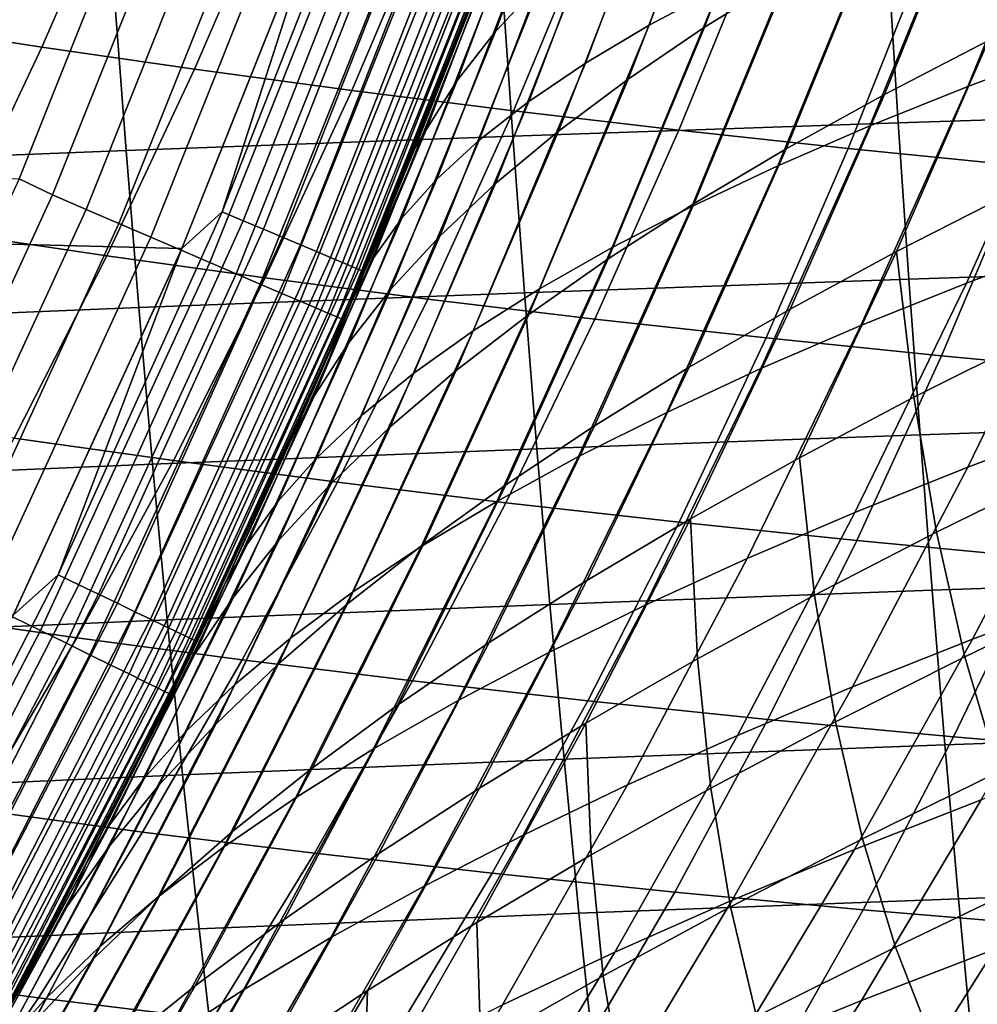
# Model space of a CAD drawing. Header units: metres. Extents: x -23 to 242, y -40 to 23.
# Tile 70 of 256: x 20.22 to 22.93, y -11 to -8.22. Entities that reach past the tile are written whole.
import ezdxf

# ---------------------------------------------------------------- set-up
doc = ezdxf.new("R2010")
doc.units = ezdxf.units.M
doc.layers.add('solid_10171013', color=7, linetype='CONTINUOUS')

msp = doc.modelspace()

# ---------------------------------------------------------------- linework, layer by layer
at = {"layer": 'solid_10171013'}
for points in [[(20.678612, -8.868203), (-21.101294, -7.809244), (-21.469736, -6.730536), (21.101337, -7.809125)], [(21.136044, -9.07015, 149), (21.497147, -8.177571, 123.610657), (21.802563, -7.3245, 123.800453), (21.568312, -7.987985, 149)], [(21.56447, -8.255307, 70.747383), (21.837767, -7.509463, 70.567078), (21.958014, -7.383356, 70.98307), (21.693201, -8.117297, 71.160538)], [(22.283567, -7.474486, 120.696213), (21.998274, -8.237229, 120.493858), (22.197784, -8.130902, 120.095009), (22.477468, -7.378926, 120.296516)], [(22.155012, -8.243461, 72.945801), (22.409166, -7.573077, 72.760635), (22.63719, -7.439315, 73.140778), (22.389948, -8.098301, 73.323456)], [(22.109722, -7.571046, 121.103477), (21.818388, -8.344611, 120.900085), (21.998274, -8.237229, 120.493858), (22.283567, -7.474486, 120.696213)], [(21.456207, -8.393963, 70.331734), (21.738449, -7.636246, 70.148384), (21.837767, -7.509463, 70.567078), (21.56447, -8.255307, 70.747383)], [(11.7775, -7.569042, 150), (11.326205, -8.229024, 150), (20.21907, -8.671169, 150), (20.632404, -7.635627, 150)], [(21.956188, -7.668534, 121.516914), (21.658367, -8.45295, 121.312271), (21.818388, -8.344611, 120.900085), (22.109722, -7.571046, 121.103477)], [(21.938904, -8.389647, 72.559013), (22.200397, -7.707823, 72.371246), (22.409166, -7.573077, 72.760635), (22.155012, -8.243461, 72.945801)], [(23.180904, -7.718072, 118.599205), (22.898518, -8.410686, 118.379509), (23.191772, -8.30091, 118.037483), (23.46983, -7.618469, 118.256462)], [(20.313129, -8.717051, 149.994522), (20.728569, -7.677019, 149.994522), (20.632404, -7.635627, 150), (20.21907, -8.671169, 150)], [(21.368593, -8.533198, 69.914963), (21.660255, -7.763653, 69.72834), (21.738449, -7.636246, 70.148384), (21.456207, -8.393963, 70.331734)], [(21.823196, -7.766876, 121.935127), (21.518427, -8.562149, 121.728973), (21.658367, -8.45295, 121.312271), (21.956188, -7.668534, 121.516914)], [(22.662888, -8.43302, 74.240807), (22.913975, -7.811406, 74.046501), (23.201895, -7.669845, 74.38945), (22.957027, -8.280704, 74.5811)], [(19.867563, -8.235584, 232.223724), (20.102602, -7.700317, 232.020477), (20.517786, -7.761592, 232.681915), (20.283604, -8.299564, 232.896606)], [(20.728569, -7.677019, 149.994522), (20.313129, -8.717051, 149.994522), (20.408228, -8.75786, 149.978119), (20.825613, -7.71296, 149.978119)], [(20.825613, -7.71296, 149.978119), (20.408228, -8.75786, 149.978119), (20.501228, -8.79777, 149.950989), (20.920515, -7.748108, 149.950989)], [(21.203802, -7.717553, 0.004193), (20.792755, -8.764881, 0.004193), (21.101337, -7.809125)], [(21.264154, -7.739519, 0.016885), (20.851938, -8.789829, 0.016885), (20.792755, -8.764881, 0.004193), (21.203802, -7.717553, 0.004193)], [(21.742069, -8.536773, 72.164368), (22.011347, -7.843487, 71.973846), (22.200397, -7.707823, 72.371246), (21.938904, -8.389647, 72.559013)], [(22.908611, -7.819214, 118.955688), (22.621532, -8.522172, 118.735191), (22.898518, -8.410686, 118.379509), (23.180904, -7.718072, 118.599205)], [(20.920515, -7.748108, 149.950989), (20.501228, -8.79777, 149.950989), (20.59111, -8.836341, 149.913422), (21.012234, -7.782077, 149.913422)], [(21.322432, -7.76073, 0.03786), (20.909086, -8.813919, 0.03786), (20.851938, -8.789829, 0.016885), (21.264154, -7.739519, 0.016885)], [(20.283604, -8.299564, 232.896606), (20.517786, -7.761592, 232.681915), (20.947578, -7.821172, 233.334091), (20.714861, -8.361739, 233.560242)], [(21.012234, -7.782077, 149.913422), (20.59111, -8.836341, 149.913422), (20.676884, -8.87315, 149.865814), (21.099764, -7.814494, 149.865814)], [(21.377634, -7.780823, 0.066758), (20.963219, -8.836738, 0.066758), (20.909086, -8.813919, 0.03786), (21.322432, -7.76073, 0.03786)], [(21.428816, -7.799451, 0.103084), (21.013407, -8.857894, 0.103084), (20.963219, -8.836738, 0.066758), (21.377634, -7.780823, 0.066758)], [(21.660255, -7.763653, 69.72834), (21.368593, -8.533198, 69.914963), (21.33811, -8.584, 69.489311), (21.502192, -8.164297, 69.385582)], [(21.71097, -7.866, 122.356682), (21.398785, -8.672112, 122.148758), (21.518427, -8.562149, 121.728973), (21.823196, -7.766876, 121.935127)], [(20.202705, -9.904541), (-20.678564, -8.868315), (-21.101294, -7.809244), (20.678612, -8.868203)], [(21.099764, -7.814494, 149.865814), (20.676884, -8.87315, 149.865814), (20.75761, -8.907792, 149.808716), (21.18214, -7.845004, 149.808716)], [(20.792755, -8.764881, 0.004193), (20.678612, -8.868203), (21.101337, -7.809125)], [(21.475098, -7.816297, 0.146215), (21.058792, -8.877026, 0.146215), (21.013407, -8.857894, 0.103084), (21.428816, -7.799451, 0.103084)], [(22.385437, -8.586715, 73.887802), (22.643131, -7.954253, 73.690765), (22.913975, -7.811406, 74.046501), (22.662888, -8.43302, 74.240807)], [(20.714861, -8.361739, 233.560242), (20.947578, -7.821172, 233.334091), (21.389595, -7.87869, 233.974106), (21.159088, -8.421727, 234.211792)], [(21.515688, -7.83107, 0.195412), (21.098597, -8.893804, 0.195412), (21.058792, -8.877026, 0.146215), (21.475098, -7.816297, 0.146215)], [(21.549891, -7.843519, 0.24983), (21.132135, -8.907942, 0.24983), (21.098597, -8.893804, 0.195412), (21.515688, -7.83107, 0.195412)], [(22.653576, -7.921798, 119.324661), (22.361422, -8.635247, 119.103249), (22.621532, -8.522172, 118.735191), (22.908611, -7.819214, 118.955688)], [(21.18214, -7.845004, 149.808716), (20.75761, -8.907792, 149.808716), (20.832403, -8.939888, 149.742722), (21.258463, -7.87327, 149.742722)], [(21.577118, -7.853429, 0.308537), (21.158834, -8.919197, 0.308537), (21.132135, -8.907942, 0.24983), (21.549891, -7.843519, 0.24983)], [(21.596905, -7.860631, 0.370527), (21.178238, -8.927376, 0.370527), (21.158834, -8.919197, 0.308537), (21.577118, -7.853429, 0.308537)], [(21.608912, -7.865, 0.434737), (21.190012, -8.932339, 0.434737), (21.178238, -8.927376, 0.370527), (21.596905, -7.860631, 0.370527)], [(21.608912, -7.865, 0.434737), (21.568312, -7.987984, 0.5), (21.190012, -8.932339, 0.434737)], [(21.619738, -7.96583, 122.78019), (21.299658, -8.782741, 122.570198), (21.398785, -8.672112, 122.148758), (21.71097, -7.866, 122.356682)], [(21.564705, -8.68475, 71.763252), (21.84222, -7.980001, 71.569824), (22.011347, -7.843487, 71.973846), (21.742069, -8.536773, 72.164368)], [(21.258463, -7.87327, 149.742722), (20.832403, -8.939888, 149.742722), (20.90044, -8.969086, 149.668579), (21.327892, -7.898984, 149.668579)], [(21.389595, -7.87869, 233.974106), (21.842484, -7.933877, 234.60022), (21.615005, -8.479253, 234.849487), (21.159088, -8.421727, 234.211792)], [(21.327892, -7.898984, 149.668579), (20.90044, -8.969086, 149.668579), (20.960976, -8.995064, 149.587112), (21.389666, -7.921862, 149.587112)], [(21.389666, -7.921862, 149.587112), (20.960976, -8.995064, 149.587112), (21.013346, -9.017537, 149.499176), (21.443106, -7.941654, 149.499176)], [(22.416426, -8.025726, 119.704857), (22.118788, -8.749785, 119.482399), (22.361422, -8.635247, 119.103249), (22.653576, -7.921798, 119.324661)], [(21.443106, -7.941654, 149.499176), (21.013346, -9.017537, 149.499176), (21.056973, -9.036259, 149.405777), (21.487625, -7.958142, 149.405777)], [(21.842484, -7.933877, 234.60022), (22.305952, -7.986364, 235.211685), (22.082352, -8.533929, 235.472565), (21.615005, -8.479253, 234.849487)], [(22.125238, -8.741679, 73.523331), (22.389948, -8.098301, 73.323456), (22.643131, -7.954253, 73.690765), (22.385437, -8.586715, 73.887802)], [(21.487625, -7.958142, 149.405777), (21.056973, -9.036259, 149.405777), (21.091379, -9.051023, 149.307922), (21.522736, -7.971146, 149.307922)], [(21.522736, -7.971146, 149.307922), (21.091379, -9.051023, 149.307922), (21.116188, -9.061669, 149.20668), (21.548052, -7.980522, 149.20668)], [(21.548052, -7.980522, 149.20668), (21.116188, -9.061669, 149.20668), (21.131124, -9.06808, 149.10318), (21.563295, -7.986167, 149.10318)], [(21.54973, -8.066296, 123.204224), (21.221262, -8.89394, 122.991859), (21.299658, -8.782741, 122.570198), (21.619738, -7.96583, 122.78019)], [(21.406979, -8.833493, 71.357063), (21.693201, -8.117297, 71.160538), (21.84222, -7.980001, 71.569824), (21.564705, -8.68475, 71.763252)], [(21.563295, -7.986167, 149.10318), (21.131124, -9.06808, 149.10318), (21.136044, -9.07015, 149), (21.568312, -7.987985, 149)], [(21.136044, -9.07015, 0.5), (21.568312, -7.987984, 0.5), (21.33811, -8.584, 69.489311), (21.166647, -8.998502, 69.59919)], [(21.190012, -8.932339, 0.434737), (21.568312, -7.987984, 0.5), (21.136044, -9.07015, 0.5)], [(21.568312, -7.987984, 0.5), (21.502192, -8.164297, 69.385582), (21.33811, -8.584, 69.489311)], [(22.082352, -8.533929, 235.472565), (22.305952, -7.986364, 235.211685), (22.779594, -8.036163, 235.807999), (22.560726, -8.585774, 236.080444)], [(22.197784, -8.130902, 120.095009), (21.894236, -8.865664, 119.871353), (22.118788, -8.749785, 119.482399), (22.416426, -8.025726, 119.704857)], [(22.560726, -8.585774, 236.080444), (22.779594, -8.036163, 235.807999), (23.263416, -8.083337, 236.388992), (23.050119, -8.634856, 236.672897)], [(23.762197, -8.037125, 269.916321), (22.674017, -8.07054, 269.593689), (22.701929, -8.513108, 269.504395), (23.787683, -8.478508, 269.83078)], [(21.54973, -8.066296, 123.204224), (21.497147, -8.177571, 123.610657), (21.161539, -9.010509, 123.396652), (21.221262, -8.89394, 122.991859)], [(22.674017, -8.07054, 269.593689), (21.582693, -8.106828, 269.24588), (21.613331, -8.550666, 269.152618), (22.701929, -8.513108, 269.504395)], [(21.582693, -8.106828, 269.24588), (20.487692, -8.146143, 268.870422), (20.521379, -8.591338, 268.773041), (21.613331, -8.550666, 269.152618)], [(21.269058, -8.982915, 70.947189), (21.56447, -8.255307, 70.747383), (21.693201, -8.117297, 71.160538), (21.406979, -8.833493, 71.357063)], [(21.882856, -8.897806, 73.148621), (22.155012, -8.243461, 72.945801), (22.389948, -8.098301, 73.323456), (22.125238, -8.741679, 73.523331)], [(20.487692, -8.146143, 268.870422), (19.388474, -8.18864, 268.464874), (19.42557, -8.635286, 268.36322), (20.521379, -8.591338, 268.773041)], [(21.998274, -8.237229, 120.493858), (21.688366, -8.982759, 120.268822), (21.894236, -8.865664, 119.871353), (22.197784, -8.130902, 120.095009)], [(22.696991, -8.877252, 74.788719), (22.957027, -8.280704, 74.5811), (23.267296, -8.129873, 74.907455), (23.01354, -8.71621, 75.112)], [(21.136044, -9.07015, 149), (21.161539, -9.010509, 123.396652), (21.497147, -8.177571, 123.610657)], [(23.191772, -8.30091, 118.037483), (22.894526, -8.965999, 117.798805), (23.208063, -8.848141, 117.472961), (23.500694, -8.192971, 117.710403)], [(19.61742, -8.758847, 232.439957), (19.867563, -8.235584, 232.223724), (20.283604, -8.299564, 232.896606), (20.0345, -8.82516, 233.124939)], [(21.151108, -9.132928, 70.535042), (21.456207, -8.393963, 70.331734), (21.56447, -8.255307, 70.747383), (21.269058, -8.982915, 70.947189)], [(21.818388, -8.344611, 120.900085), (21.50165, -9.100946, 120.673462), (21.688366, -8.982759, 120.268822), (21.998274, -8.237229, 120.493858)], [(21.658852, -9.054987, 72.764908), (21.938904, -8.389647, 72.559013), (22.155012, -8.243461, 72.945801), (21.882856, -8.897806, 73.148621)], [(22.396185, -9.039888, 74.451569), (22.662888, -8.43302, 74.240807), (22.957027, -8.280704, 74.5811), (22.696991, -8.877252, 74.788719)], [(20.0345, -8.82516, 233.124939), (20.283604, -8.299564, 232.896606), (20.714861, -8.361739, 233.560242), (20.467436, -8.889557, 233.800674)], [(22.898518, -8.410686, 118.379509), (22.596291, -9.085895, 118.139511), (22.894526, -8.965999, 117.798805), (23.191772, -8.30091, 118.037483)], [(20.467436, -8.889557, 233.800674), (20.714861, -8.361739, 233.560242), (21.159088, -8.421727, 234.211792), (20.914122, -8.951646, 234.464386)], [(21.658367, -8.45295, 121.312271), (21.33432, -9.220102, 121.083839), (21.50165, -9.100946, 120.673462), (21.818388, -8.344611, 120.900085)], [(21.053299, -9.283446, 70.122002), (21.368593, -8.533198, 69.914963), (21.456207, -8.393963, 70.331734), (21.151108, -9.132928, 70.535042)], [(21.45365, -9.213113, 72.373497), (21.742069, -8.536773, 72.164368), (21.938904, -8.389647, 72.559013), (21.658852, -9.054987, 72.764908)], [(21.159088, -8.421727, 234.211792), (21.615005, -8.479253, 234.849487), (21.373356, -9.011145, 235.114334), (20.914122, -8.951646, 234.464386)], [(22.621532, -8.522172, 118.735191), (22.313942, -9.207677, 118.493782), (22.596291, -9.085895, 118.139511), (22.898518, -8.410686, 118.379509)], [(21.518427, -8.562149, 121.728973), (21.186577, -9.340102, 121.498489), (21.33432, -9.220102, 121.083839), (21.658367, -8.45295, 121.312271)], [(22.11166, -9.203989, 74.101807), (22.385437, -8.586715, 73.887802), (22.662888, -8.43302, 74.240807), (22.396185, -9.039888, 74.451569)], [(21.615005, -8.479253, 234.849487), (22.082352, -8.533929, 235.472565), (21.84491, -9.067652, 235.749649), (21.373356, -9.011145, 235.114334)], [(23.787683, -8.478508, 269.83078), (22.701929, -8.513108, 269.504395), (22.731768, -8.954582, 269.408569), (23.814896, -8.918945, 269.738983)], [(21.053299, -9.283446, 70.122002), (21.166647, -8.998502, 69.59919), (21.368593, -8.533198, 69.914963)], [(21.368593, -8.533198, 69.914963), (21.166647, -8.998502, 69.59919), (21.33811, -8.584, 69.489311)], [(21.267431, -9.372076, 71.975784), (21.564705, -8.68475, 71.763252), (21.742069, -8.536773, 72.164368), (21.45365, -9.213113, 72.373497)], [(22.701929, -8.513108, 269.504395), (21.613331, -8.550666, 269.152618), (21.64612, -8.99324, 269.052582), (22.731768, -8.954582, 269.408569)], [(21.84491, -9.067652, 235.749649), (22.082352, -8.533929, 235.472565), (22.560726, -8.585774, 236.080444), (22.328386, -9.121193, 236.36972)], [(22.361422, -8.635247, 119.103249), (22.048059, -9.331189, 118.860306), (22.313942, -9.207677, 118.493782), (22.621532, -8.522172, 118.735191)], [(21.613331, -8.550666, 269.152618), (20.521379, -8.591338, 268.773041), (20.55747, -9.035082, 268.66861), (21.64612, -8.99324, 269.052582)], [(21.398785, -8.672112, 122.148758), (21.058624, -9.460822, 121.915955), (21.186577, -9.340102, 121.498489), (21.518427, -8.562149, 121.728973)], [(20.521379, -8.591338, 268.773041), (19.42557, -8.635286, 268.36322), (19.465343, -9.08027, 268.254181), (20.55747, -9.035082, 268.66861)], [(21.843958, -9.369422, 73.740677), (22.125238, -8.741679, 73.523331), (22.385437, -8.586715, 73.887802), (22.11166, -9.203989, 74.101807)], [(22.328386, -9.121193, 236.36972), (22.560726, -8.585774, 236.080444), (23.050119, -8.634856, 236.672897), (22.823763, -9.171841, 236.974258)], [(22.118788, -8.749785, 119.482399), (21.799221, -9.456278, 119.237778), (22.048059, -9.331189, 118.860306), (22.361422, -8.635247, 119.103249)], [(22.823763, -9.171841, 236.974258), (23.050119, -8.634856, 236.672897), (23.552767, -8.681104, 237.251373), (23.333197, -9.219529, 237.564606)], [(19.845547, -9.734705, 149.994522), (20.313129, -8.717051, 149.994522), (20.21907, -8.671169, 150), (19.753738, -9.684478, 150)], [(21.299658, -8.782741, 122.570198), (20.950668, -9.582139, 122.334785), (21.058624, -9.460822, 121.915955), (21.398785, -8.672112, 122.148758)], [(21.100349, -9.531768, 71.573174), (21.406979, -8.833493, 71.357063), (21.564705, -8.68475, 71.763252), (21.267431, -9.372076, 71.975784)], [(20.313129, -8.717051, 149.994522), (19.845547, -9.734705, 149.994522), (19.938456, -9.780279, 149.978119), (20.408228, -8.75786, 149.978119)], [(22.696991, -8.877252, 74.788719), (23.01354, -8.71621, 75.112), (23.083952, -9.119814, 75.636734), (22.745884, -9.28875, 75.332115)], [(23.208063, -8.848141, 117.472961), (22.898237, -9.486084, 117.216347), (23.231417, -9.360865, 116.908508), (23.536322, -8.732475, 117.163284)], [(20.408228, -8.75786, 149.978119), (19.938456, -9.780279, 149.978119), (20.029316, -9.824848, 149.950989), (20.501228, -8.79777, 149.950989)], [(21.894236, -8.865664, 119.871353), (21.56801, -9.58279, 119.624886), (21.799221, -9.456278, 119.237778), (22.118788, -8.749785, 119.482399)], [(21.593616, -9.536055, 73.369438), (21.882856, -8.897806, 73.148621), (22.125238, -8.741679, 73.523331), (21.843958, -9.369422, 73.740677)], [(20.792755, -8.764881, 0.004193), (20.330015, -9.79042, 0.004193), (20.678612, -8.868203)], [(20.851938, -8.789829, 0.016885), (20.38788, -9.818286, 0.016885), (20.330015, -9.79042, 0.004193), (20.792755, -8.764881, 0.004193)], [(21.221262, -8.89394, 122.991859), (20.862911, -9.703929, 122.753525), (20.950668, -9.582139, 122.334785), (21.299658, -8.782741, 122.570198)], [(20.501228, -8.79777, 149.950989), (20.029316, -9.824848, 149.950989), (20.117128, -9.867922, 149.913422), (20.59111, -8.836341, 149.913422)], [(20.909086, -8.813919, 0.03786), (20.443756, -9.845194, 0.03786), (20.38788, -9.818286, 0.016885), (20.851938, -8.789829, 0.016885)], [(20.963219, -8.836738, 0.066758), (20.496685, -9.870683, 0.066758), (20.443756, -9.845194, 0.03786), (20.909086, -8.813919, 0.03786)], [(19.770887, -9.337499, 233.366516), (20.0345, -8.82516, 233.124939), (20.467436, -8.889557, 233.800674), (20.205723, -9.403727, 234.054962)], [(20.59111, -8.836341, 149.913422), (20.117128, -9.867922, 149.913422), (20.200928, -9.909028, 149.865814), (20.676884, -8.87315, 149.865814)], [(21.013407, -8.857894, 0.103084), (20.545755, -9.894315, 0.103084), (20.496685, -9.870683, 0.066758), (20.963219, -8.836738, 0.066758)], [(20.95256, -9.692081, 71.167084), (21.269058, -8.982915, 70.947189), (21.406979, -8.833493, 71.357063), (21.100349, -9.531768, 71.573174)], [(20.330015, -9.79042, 0.004193), (20.202705, -9.904541), (20.678612, -8.868203)], [(21.058792, -8.877026, 0.146215), (20.590132, -9.915685, 0.146215), (20.545755, -9.894315, 0.103084), (21.013407, -8.857894, 0.103084)], [(21.688366, -8.982759, 120.268822), (21.355003, -9.710571, 120.020332), (21.56801, -9.58279, 119.624886), (21.894236, -8.865664, 119.871353)], [(22.894526, -8.965999, 117.798805), (22.57942, -9.613731, 117.540268), (22.898237, -9.486084, 117.216347), (23.208063, -8.848141, 117.472961)], [(20.676884, -8.87315, 149.865814), (20.200928, -9.909028, 149.865814), (20.279797, -9.947715, 149.808716), (20.75761, -8.907792, 149.808716)], [(20.205723, -9.403727, 234.054962), (20.467436, -8.889557, 233.800674), (20.914122, -8.951646, 234.464386), (20.655123, -9.467532, 234.731476)], [(21.098597, -8.893804, 0.195412), (20.629049, -9.934426, 0.195412), (20.590132, -9.915685, 0.146215), (21.058792, -8.877026, 0.146215)], [(21.132135, -8.907942, 0.24983), (20.661842, -9.950219, 0.24983), (20.629049, -9.934426, 0.195412), (21.098597, -8.893804, 0.195412)], [(20.862911, -9.703929, 122.753525), (21.221262, -8.89394, 122.991859), (21.161539, -9.010509, 123.396652), (20.797884, -9.820793, 123.157776)], [(21.361174, -9.703755, 72.989334), (21.658852, -9.054987, 72.764908), (21.882856, -8.897806, 73.148621), (21.593616, -9.536055, 73.369438)], [(22.114733, -9.632039, 74.678986), (22.396185, -9.039888, 74.451569), (22.696991, -8.877252, 74.788719), (22.422638, -9.459544, 75.012444)], [(22.422638, -9.459544, 75.012444), (22.696991, -8.877252, 74.788719), (22.745884, -9.28875, 75.332115)], [(20.75761, -8.907792, 149.808716), (20.279797, -9.947715, 149.808716), (20.352867, -9.983558, 149.742722), (20.832403, -8.939888, 149.742722)], [(21.158834, -8.919197, 0.308537), (20.687948, -9.96279, 0.308537), (20.661842, -9.950219, 0.24983), (21.132135, -8.907942, 0.24983)], [(21.178238, -8.927376, 0.370527), (20.706919, -9.971927, 0.370527), (20.687948, -9.96279, 0.308537), (21.158834, -8.919197, 0.308537)], [(21.190012, -8.932339, 0.434737), (20.71843, -9.97747, 0.434737), (20.706919, -9.971927, 0.370527), (21.178238, -8.927376, 0.370527)], [(23.814896, -8.918945, 269.738983), (22.731768, -8.954582, 269.408569), (22.763578, -9.394843, 269.30603), (23.843874, -9.358334, 269.640747)], [(20.832403, -8.939888, 149.742722), (20.352867, -9.983558, 149.742722), (20.419338, -10.016164, 149.668579), (20.90044, -8.969086, 149.668579)], [(20.914122, -8.951646, 234.464386), (21.373356, -9.011145, 235.114334), (21.117968, -9.528625, 235.394272), (20.655123, -9.467532, 234.731476)], [(21.190012, -8.932339, 0.434737), (21.136044, -9.07015, 0.5), (20.71843, -9.97747, 0.434737)], [(22.731768, -8.954582, 269.408569), (21.64612, -8.99324, 269.052582), (21.68111, -9.434417, 268.945557), (22.763578, -9.394843, 269.30603)], [(20.90044, -8.969086, 149.668579), (20.419338, -10.016164, 149.668579), (20.478481, -10.045175, 149.587112), (20.960976, -8.995064, 149.587112)], [(20.824215, -9.852906, 70.758934), (21.151108, -9.132928, 70.535042), (21.269058, -8.982915, 70.947189), (20.95256, -9.692081, 71.167084)], [(21.50165, -9.100946, 120.673462), (21.160654, -9.839468, 120.422745), (21.355003, -9.710571, 120.020332), (21.688366, -8.982759, 120.268822)], [(22.596291, -9.085895, 118.139511), (22.275528, -9.743621, 117.87896), (22.57942, -9.613731, 117.540268), (22.894526, -8.965999, 117.798805)], [(20.960976, -8.995064, 149.587112), (20.478481, -10.045175, 149.587112), (20.529644, -10.070271, 149.499176), (21.013346, -9.017537, 149.499176)], [(21.64612, -8.99324, 269.052582), (20.55747, -9.035082, 268.66861), (20.596022, -9.477221, 268.556915), (21.68111, -9.434417, 268.945557)], [(20.649519, -10.129036, 149), (20.797884, -9.820793, 123.157776), (21.161539, -9.010509, 123.396652), (21.136044, -9.07015, 149)], [(21.136044, -9.07015, 0.5), (21.166647, -8.998502, 69.59919), (20.988226, -9.407146, 69.715378)], [(21.053299, -9.283446, 70.122002), (20.988226, -9.407146, 69.715378), (21.166647, -8.998502, 69.59919)], [(21.373356, -9.011145, 235.114334), (21.84491, -9.067652, 235.749649), (21.594061, -9.586597, 236.04245), (21.117968, -9.528625, 235.394272)], [(20.55747, -9.035082, 268.66861), (19.465343, -9.08027, 268.254181), (19.50786, -9.523419, 268.137665), (20.596022, -9.477221, 268.556915)], [(21.013346, -9.017537, 149.499176), (20.529644, -10.070271, 149.499176), (20.572268, -10.091179, 149.405777), (21.056973, -9.036259, 149.405777)], [(21.056973, -9.036259, 149.405777), (20.572268, -10.091179, 149.405777), (20.605883, -10.107668, 149.307922), (21.091379, -9.051023, 149.307922)], [(21.091379, -9.051023, 149.307922), (20.605883, -10.107668, 149.307922), (20.630119, -10.119556, 149.20668), (21.116188, -9.061669, 149.20668)], [(21.116188, -9.061669, 149.20668), (20.630119, -10.119556, 149.20668), (20.644712, -10.126716, 149.10318), (21.131124, -9.06808, 149.10318)], [(21.147038, -9.872393, 72.601685), (21.45365, -9.213113, 72.373497), (21.658852, -9.054987, 72.764908), (21.361174, -9.703755, 72.989334)], [(21.822683, -9.806076, 74.333023), (22.11166, -9.203989, 74.101807), (22.396185, -9.039888, 74.451569), (22.114733, -9.632039, 74.678986)], [(21.131124, -9.06808, 149.10318), (20.644712, -10.126716, 149.10318), (20.649519, -10.129036, 149), (21.136044, -9.07015, 149)], [(20.649519, -10.129036, 0.5), (21.136044, -9.07015, 0.5), (20.988226, -9.407146, 69.715378), (20.803144, -9.809648, 69.837868)], [(20.71843, -9.97747, 0.434737), (21.136044, -9.07015, 0.5), (20.649519, -10.129036, 0.5)], [(21.594061, -9.586597, 236.04245), (21.84491, -9.067652, 235.749649), (22.328386, -9.121193, 236.36972), (22.083008, -9.641478, 236.675308)], [(22.313942, -9.207677, 118.493782), (21.987114, -9.875566, 118.231102), (22.275528, -9.743621, 117.87896), (22.596291, -9.085895, 118.139511)], [(21.33432, -9.220102, 121.083839), (20.985172, -9.969325, 120.830666), (21.160654, -9.839468, 120.422745), (21.50165, -9.100946, 120.673462)], [(22.083008, -9.641478, 236.675308), (22.328386, -9.121193, 236.36972), (22.823763, -9.171841, 236.974258), (22.584776, -9.69335, 237.292526)], [(22.745884, -9.28875, 75.332115), (23.083952, -9.119814, 75.636734), (23.168663, -9.493571, 76.152725), (22.809959, -9.669474, 75.868431)], [(20.715469, -10.014135, 70.350128), (21.053299, -9.283446, 70.122002), (21.151108, -9.132928, 70.535042), (20.824215, -9.852906, 70.758934)], [(22.584776, -9.69335, 237.292526), (22.823763, -9.171841, 236.974258), (23.333197, -9.219529, 237.564606), (23.101435, -9.742146, 237.895309)], [(21.547001, -9.981498, 73.975807), (21.843958, -9.369422, 73.740677), (22.11166, -9.203989, 74.101807), (21.822683, -9.806076, 74.333023)], [(21.186577, -9.340102, 121.498489), (20.828753, -10.09999, 121.242615), (20.985172, -9.969325, 120.830666), (21.33432, -9.220102, 121.083839)], [(20.951372, -10.041834, 72.207909), (21.267431, -9.372076, 71.975784), (21.45365, -9.213113, 72.373497), (21.147038, -9.872393, 72.601685)], [(22.048059, -9.331189, 118.860306), (21.714737, -10.00938, 118.59536), (21.987114, -9.875566, 118.231102), (22.313942, -9.207677, 118.493782)], [(23.231417, -9.360865, 116.908508), (22.911436, -9.972176, 116.635269), (23.263527, -9.840499, 116.347198), (23.57826, -9.238261, 116.617928)], [(20.715469, -10.014135, 70.350128), (20.803144, -9.809648, 69.837868), (20.988226, -9.407146, 69.715378), (21.053299, -9.283446, 70.122002)], [(22.422638, -9.459544, 75.012444), (22.745884, -9.28875, 75.332115), (22.809959, -9.669474, 75.868431), (22.465189, -9.847548, 75.567902)], [(21.058624, -9.460822, 121.915955), (20.691584, -10.231307, 121.657127), (20.828753, -10.09999, 121.242615), (21.186577, -9.340102, 121.498489)], [(21.799221, -9.456278, 119.237778), (21.458948, -10.144877, 118.970413), (21.714737, -10.00938, 118.59536), (22.048059, -9.331189, 118.860306)], [(20.774317, -10.211947, 71.809418), (21.100349, -9.531768, 71.573174), (21.267431, -9.372076, 71.975784), (20.951372, -10.041834, 72.207909)], [(21.288204, -10.158147, 73.608604), (21.593616, -9.536055, 73.369438), (21.843958, -9.369422, 73.740677), (21.547001, -9.981498, 73.975807)], [(22.898237, -9.486084, 117.216347), (22.572668, -10.106737, 116.940514), (22.911436, -9.972176, 116.635269), (23.231417, -9.360865, 116.908508)], [(23.843874, -9.358334, 269.640747), (22.763578, -9.394843, 269.30603), (22.797441, -9.833588, 269.196564), (23.874697, -9.796385, 269.535828)], [(22.763578, -9.394843, 269.30603), (21.68111, -9.434417, 268.945557), (21.718388, -9.873877, 268.831329), (22.797441, -9.833588, 269.196564)], [(19.930145, -9.903351, 234.322723), (20.205723, -9.403727, 234.054962), (20.655123, -9.467532, 234.731476), (20.382521, -9.968472, 235.012604)], [(21.68111, -9.434417, 268.945557), (20.596022, -9.477221, 268.556915), (20.637117, -9.917418, 268.437744), (21.718388, -9.873877, 268.831329)], [(21.56801, -9.58279, 119.624886), (21.220306, -10.28187, 119.354935), (21.458948, -10.144877, 118.970413), (21.799221, -9.456278, 119.237778)], [(20.596022, -9.477221, 268.556915), (19.50786, -9.523419, 268.137665), (19.553207, -9.964378, 268.013336), (20.637117, -9.917418, 268.437744)], [(20.655123, -9.467532, 234.731476), (21.117968, -9.528625, 235.394272), (20.849272, -10.030769, 235.688843), (20.382521, -9.968472, 235.012604)], [(20.950668, -9.582139, 122.334785), (20.573853, -10.363124, 122.072716), (20.691584, -10.231307, 121.657127), (21.058624, -9.460822, 121.915955)], [(22.114733, -9.632039, 74.678986), (22.422638, -9.459544, 75.012444), (22.465189, -9.847548, 75.567902), (22.13485, -10.027608, 75.252419)], [(22.57942, -9.613731, 117.540268), (22.24789, -10.243964, 117.261742), (22.572668, -10.106737, 116.940514), (22.898237, -9.486084, 117.216347)], [(22.809959, -9.669474, 75.868431), (23.168663, -9.493571, 76.152725), (23.268002, -9.839622, 76.657532), (22.889687, -10.021427, 76.395088)], [(20.616009, -10.382602, 71.407646), (20.95256, -9.692081, 71.167084), (21.100349, -9.531768, 71.573174), (20.774317, -10.211947, 71.809418)], [(21.117968, -9.528625, 235.394272), (21.594061, -9.586597, 236.04245), (21.330238, -10.08983, 236.350433), (20.849272, -10.030769, 235.688843)], [(21.046806, -10.335865, 73.232689), (21.361174, -9.703755, 72.989334), (21.593616, -9.536055, 73.369438), (21.288204, -10.158147, 73.608604)], [(20.862911, -9.703929, 122.753525), (20.475752, -10.495286, 122.487923), (20.573853, -10.363124, 122.072716), (20.950668, -9.582139, 122.334785)], [(21.355003, -9.710571, 120.020332), (20.999363, -10.420172, 119.747604), (21.220306, -10.28187, 119.354935), (21.56801, -9.58279, 119.624886)], [(21.330238, -10.08983, 236.350433), (21.594061, -9.586597, 236.04245), (22.083008, -9.641478, 236.675308), (21.825026, -10.14569, 236.996658)], [(22.275528, -9.743621, 117.87896), (21.937637, -10.383634, 117.59761), (22.24789, -10.243964, 117.261742), (22.57942, -9.613731, 117.540268)], [(21.519411, -10.392941, 74.581696), (21.822683, -9.806076, 74.333023), (22.114733, -9.632039, 74.678986), (21.819426, -10.209467, 74.923256)], [(21.819426, -10.209467, 74.923256), (22.114733, -9.632039, 74.678986), (22.13485, -10.027608, 75.252419)], [(21.825026, -10.14569, 236.996658), (22.083008, -9.641478, 236.675308), (22.584776, -9.69335, 237.292526), (22.333588, -10.198439, 237.627121)], [(22.465189, -9.847548, 75.567902), (22.809959, -9.669474, 75.868431), (22.889687, -10.021427, 76.395088), (22.524315, -10.205771, 76.115379)], [(20.475752, -10.495286, 122.487923), (20.862911, -9.703929, 122.753525), (20.797884, -9.820793, 123.157776), (20.407936, -10.607361, 122.89386)], [(20.476591, -10.553664, 71.004021), (20.824215, -9.852906, 70.758934), (20.95256, -9.692081, 71.167084), (20.616009, -10.382602, 71.407646)], [(20.823191, -10.514494, 72.849388), (21.147038, -9.872393, 72.601685), (21.361174, -9.703755, 72.989334), (21.046806, -10.335865, 73.232689)], [(22.333588, -10.198439, 237.627121), (22.584776, -9.69335, 237.292526), (23.101435, -9.742146, 237.895309), (22.857908, -10.248013, 238.242889)], [(21.160654, -9.839468, 120.422745), (20.796547, -10.559596, 120.147041), (20.999363, -10.420172, 119.747604), (21.355003, -9.710571, 120.020332)], [(21.987114, -9.875566, 118.231102), (21.642439, -10.525525, 117.9468), (21.937637, -10.383634, 117.59761), (22.275528, -9.743621, 117.87896)], [(22.857908, -10.248013, 238.242889), (23.101435, -9.742146, 237.895309), (23.635714, -9.787843, 238.485397), (23.4006, -10.294396, 238.845535)], [(20.330015, -9.79042, 0.004193), (19.81673, -10.791616, 0.004193), (20.202705, -9.904541)], [(20.38788, -9.818286, 0.016885), (19.873137, -10.822333, 0.016885), (19.81673, -10.791616, 0.004193), (20.330015, -9.79042, 0.004193)], [(20.649519, -10.129036, 0.5), (20.803144, -9.809648, 69.837868), (20.611502, -10.206175, 69.966614)], [(20.715469, -10.014135, 70.350128), (20.611502, -10.206175, 69.966614), (20.803144, -9.809648, 69.837868)], [(21.235294, -10.577842, 74.229004), (21.547001, -9.981498, 73.975807), (21.822683, -9.806076, 74.333023), (21.519411, -10.392941, 74.581696)], [(23.874697, -9.796385, 269.535828), (22.797441, -9.833588, 269.196564), (22.833448, -10.270481, 269.079865), (23.907452, -10.23278, 269.42395)], [(20.443756, -9.845194, 0.03786), (19.927601, -10.851993, 0.03786), (19.873137, -10.822333, 0.016885), (20.38788, -9.818286, 0.016885)], [(20.496685, -9.870683, 0.066758), (19.979193, -10.880088, 0.066758), (19.927601, -10.851993, 0.03786), (20.443756, -9.845194, 0.03786)], [(20.109985, -11.16192, 149), (20.407936, -10.607361, 122.89386), (20.797884, -9.820793, 123.157776), (20.649519, -10.129036, 149)], [(20.985172, -9.969325, 120.830666), (20.612061, -10.699957, 120.551758), (20.796547, -10.559596, 120.147041), (21.160654, -9.839468, 120.422745)], [(22.797441, -9.833588, 269.196564), (21.718388, -9.873877, 268.831329), (21.758043, -10.311266, 268.709625), (22.833448, -10.270481, 269.079865)], [(22.911436, -9.972176, 116.635269), (22.578136, -10.565921, 116.34362), (22.936108, -10.425475, 116.058861), (23.263527, -9.840499, 116.347198)], [(22.889687, -10.021427, 76.395088), (23.268002, -9.839622, 76.657532), (23.382114, -10.160383, 77.148972), (22.985338, -10.34687, 76.909721)], [(20.545755, -9.894315, 0.103084), (20.027025, -10.906137, 0.103084), (19.979193, -10.880088, 0.066758), (20.496685, -9.870683, 0.066758)], [(20.356199, -10.725003, 70.599968), (20.715469, -10.014135, 70.350128), (20.824215, -9.852906, 70.758934), (20.476591, -10.553664, 71.004021)], [(20.617508, -10.693877, 72.460121), (20.951372, -10.041834, 72.207909), (21.147038, -9.872393, 72.601685), (20.823191, -10.514494, 72.849388)], [(22.13485, -10.027608, 75.252419), (22.465189, -9.847548, 75.567902), (22.524315, -10.205771, 76.115379), (22.172493, -10.39244, 75.81955)], [(20.590132, -9.915685, 0.146215), (20.07028, -10.929692, 0.146215), (20.027025, -10.906137, 0.103084), (20.545755, -9.894315, 0.103084)], [(21.718388, -9.873877, 268.831329), (20.637117, -9.917418, 268.437744), (20.680849, -10.355302, 268.310791), (21.758043, -10.311266, 268.709625)], [(21.714737, -10.00938, 118.59536), (21.362823, -10.669418, 118.307961), (21.642439, -10.525525, 117.9468), (21.987114, -9.875566, 118.231102)], [(20.637117, -9.917418, 268.437744), (19.553207, -9.964378, 268.013336), (19.601479, -10.402757, 267.881012), (20.680849, -10.355302, 268.310791)], [(19.641121, -10.387531, 234.603516), (19.930145, -9.903351, 234.322723), (20.382521, -9.968472, 235.012604), (20.096739, -10.453549, 235.307327)], [(20.200928, -9.909028, 149.865814), (19.673117, -10.91947, 149.865814), (19.749924, -10.962102, 149.808716), (20.279797, -9.947715, 149.808716)], [(20.629049, -9.934426, 0.195412), (20.108215, -10.950351, 0.195412), (20.07028, -10.929692, 0.146215), (20.590132, -9.915685, 0.146215)], [(20.279797, -9.947715, 149.808716), (19.749924, -10.962102, 149.808716), (19.821085, -11.0016, 149.742722), (20.352867, -9.983558, 149.742722)], [(20.661842, -9.950219, 0.24983), (20.140181, -10.967757, 0.24983), (20.108215, -10.950351, 0.195412), (20.629049, -9.934426, 0.195412)], [(20.687948, -9.96279, 0.308537), (20.165627, -10.981615, 0.308537), (20.140181, -10.967757, 0.24983), (20.661842, -9.950219, 0.24983)], [(20.352867, -9.983558, 149.742722), (19.821085, -11.0016, 149.742722), (19.88582, -11.037531, 149.668579), (20.419338, -10.016164, 149.668579)], [(20.382521, -9.968472, 235.012604), (20.849272, -10.030769, 235.688843), (20.567699, -10.516651, 235.997559), (20.096739, -10.453549, 235.307327)], [(20.706919, -9.971927, 0.370527), (20.184118, -10.991685, 0.370527), (20.165627, -10.981615, 0.308537), (20.687948, -9.96279, 0.308537)], [(20.71843, -9.97747, 0.434737), (20.195339, -10.997796, 0.434737), (20.184118, -10.991685, 0.370527), (20.706919, -9.971927, 0.370527)], [(20.71843, -9.97747, 0.434737), (20.649519, -10.129036, 0.5), (20.195339, -10.997796, 0.434737)], [(20.828753, -10.09999, 121.242615), (20.446075, -10.841068, 120.960274), (20.612061, -10.699957, 120.551758), (20.985172, -9.969325, 120.830666)], [(20.967566, -10.763986, 73.86647), (21.288204, -10.158147, 73.608604), (21.547001, -9.981498, 73.975807), (21.235294, -10.577842, 74.229004)], [(22.572668, -10.106737, 116.940514), (22.233128, -10.709519, 116.645432), (22.578136, -10.565921, 116.34362), (22.911436, -9.972176, 116.635269)], [(21.458948, -10.144877, 118.970413), (21.099321, -10.81509, 118.679756), (21.362823, -10.669418, 118.307961), (21.714737, -10.00938, 118.59536)], [(20.419338, -10.016164, 149.668579), (19.88582, -11.037531, 149.668579), (19.943417, -11.0695, 149.587112), (20.478481, -10.045175, 149.587112)], [(20.715469, -10.014135, 70.350128), (20.356199, -10.725003, 70.599968), (20.413557, -10.596543, 70.101768), (20.611502, -10.206175, 69.966614)], [(20.849272, -10.030769, 235.688843), (21.330238, -10.08983, 236.350433), (21.053871, -10.576416, 236.673126), (20.567699, -10.516651, 235.997559)], [(21.819426, -10.209467, 74.923256), (22.13485, -10.027608, 75.252419), (22.172493, -10.39244, 75.81955), (21.834688, -10.581218, 75.508865)], [(22.524315, -10.205771, 76.115379), (22.889687, -10.021427, 76.395088), (22.985338, -10.34687, 76.909721), (22.60043, -10.536323, 76.652336)], [(20.478481, -10.045175, 149.587112), (19.943417, -11.0695, 149.587112), (19.993244, -11.097156, 149.499176), (20.529644, -10.070271, 149.499176)], [(20.429882, -10.873856, 72.066322), (20.774317, -10.211947, 71.809418), (20.951372, -10.041834, 72.207909), (20.617508, -10.693877, 72.460121)], [(20.529644, -10.070271, 149.499176), (19.993244, -11.097156, 149.499176), (20.034754, -11.120195, 149.405777), (20.572268, -10.091179, 149.405777)], [(20.572268, -10.091179, 149.405777), (20.034754, -11.120195, 149.405777), (20.06749, -11.138365, 149.307922), (20.605883, -10.107668, 149.307922)], [(21.053871, -10.576416, 236.673126), (21.330238, -10.08983, 236.350433), (21.825026, -10.14569, 236.996658), (21.554871, -10.632888, 237.333252)], [(20.605883, -10.107668, 149.307922), (20.06749, -11.138365, 149.307922), (20.091093, -11.151466, 149.20668), (20.630119, -10.119556, 149.20668)], [(20.630119, -10.119556, 149.20668), (20.091093, -11.151466, 149.20668), (20.105307, -11.159355, 149.10318), (20.644712, -10.126716, 149.10318)], [(20.691584, -10.231307, 121.657127), (20.298767, -10.982742, 121.371101), (20.446075, -10.841068, 120.960274), (20.828753, -10.09999, 121.242615)], [(22.24789, -10.243964, 117.261742), (21.90172, -10.856015, 116.963089), (22.233128, -10.709519, 116.645432), (22.572668, -10.106737, 116.940514)], [(20.644712, -10.126716, 149.10318), (20.105307, -11.159355, 149.10318), (20.109985, -11.16192, 149), (20.649519, -10.129036, 149)], [(20.109987, -11.16192, 0.5), (20.649519, -10.129036, 0.5), (20.413557, -10.596543, 70.101768), (20.209579, -10.980568, 70.243462)], [(20.195339, -10.997796, 0.434737), (20.649519, -10.129036, 0.5), (20.109987, -11.16192, 0.5)], [(20.649519, -10.129036, 0.5), (20.611502, -10.206175, 69.966614), (20.413557, -10.596543, 70.101768)], [(21.220306, -10.28187, 119.354935), (20.852461, -10.96232, 119.060844), (21.099321, -10.81509, 118.679756), (21.458948, -10.144877, 118.970413)], [(21.554871, -10.632888, 237.333252), (21.825026, -10.14569, 236.996658), (22.333588, -10.198439, 237.627121), (22.070627, -10.686165, 237.977478)], [(20.716711, -10.951186, 73.495369), (21.046806, -10.335865, 73.232689), (21.288204, -10.158147, 73.608604), (20.967566, -10.763986, 73.86647)], [(22.070627, -10.686165, 237.977478), (22.333588, -10.198439, 237.627121), (22.857908, -10.248013, 238.242889), (22.603041, -10.736188, 238.606735)], [(22.172493, -10.39244, 75.81955), (22.524315, -10.205771, 76.115379), (22.60043, -10.536323, 76.652336), (22.228098, -10.728494, 76.377815)], [(20.573853, -10.363124, 122.072716), (20.170309, -11.124793, 121.782738), (20.298767, -10.982742, 121.371101), (20.691584, -10.231307, 121.657127)], [(20.260437, -11.054272, 71.669441), (20.616009, -10.382602, 71.407646), (20.774317, -10.211947, 71.809418), (20.429882, -10.873856, 72.066322)], [(21.202988, -10.964236, 74.848099), (21.519411, -10.392941, 74.581696), (21.819426, -10.209467, 74.923256), (21.511366, -10.771888, 75.184624)], [(21.511366, -10.771888, 75.184624), (21.819426, -10.209467, 74.923256), (21.834688, -10.581218, 75.508865)], [(23.907452, -10.23278, 269.42395), (22.833448, -10.270481, 269.079865), (22.871689, -10.70519, 268.955658), (23.942226, -10.667204, 269.30481)], [(21.937637, -10.383634, 117.59761), (21.584421, -11.005149, 117.295258), (21.90172, -10.856015, 116.963089), (22.24789, -10.243964, 117.261742)], [(22.603041, -10.736188, 238.606735), (22.857908, -10.248013, 238.242889), (23.4006, -10.294396, 238.845535), (23.154602, -10.782943, 239.222427)], [(20.999363, -10.420172, 119.747604), (20.622768, -11.110888, 119.44989), (20.852461, -10.96232, 119.060844), (21.220306, -10.28187, 119.354935)], [(22.833448, -10.270481, 269.079865), (21.758043, -10.311266, 268.709625), (21.800167, -10.746234, 268.580139), (22.871689, -10.70519, 268.955658)], [(22.936108, -10.425475, 116.058861), (22.597807, -10.992685, 115.753029), (22.974129, -10.847578, 115.490417), (23.306273, -10.28844, 115.792198)], [(21.758043, -10.311266, 268.709625), (20.680849, -10.355302, 268.310791), (20.727312, -10.790504, 268.175842), (21.800167, -10.746234, 268.580139)], [(20.483097, -11.139256, 73.117035), (20.823191, -10.514494, 72.849388), (21.046806, -10.335865, 73.232689), (20.716711, -10.951186, 73.495369)], [(20.680849, -10.355302, 268.310791), (19.601479, -10.402757, 267.881012), (19.652767, -10.838164, 267.740417), (20.727312, -10.790504, 268.175842)], [(20.475752, -10.495286, 122.487923), (20.060879, -11.267034, 122.19371), (20.170309, -11.124793, 121.782738), (20.573853, -10.363124, 122.072716)], [(22.60043, -10.536323, 76.652336), (22.985338, -10.34687, 76.909721), (23.096928, -10.648455, 77.410164), (22.693666, -10.841699, 77.176414)], [(20.109295, -11.234968, 71.27092), (20.476591, -10.553664, 71.004021), (20.616009, -10.382602, 71.407646), (20.260437, -11.054272, 71.669441)], [(20.910021, -11.158046, 74.500587), (21.235294, -10.577842, 74.229004), (21.519411, -10.392941, 74.581696), (21.202988, -10.964236, 74.848099)], [(21.642439, -10.525525, 117.9468), (21.281733, -11.156665, 117.640594), (21.584421, -11.005149, 117.295258), (21.937637, -10.383634, 117.59761)], [(21.834688, -10.581218, 75.508865), (22.172493, -10.39244, 75.81955), (22.228098, -10.728494, 76.377815), (21.868917, -10.923138, 76.087288)], [(20.796547, -10.559596, 120.147041), (20.41065, -11.260571, 119.845497), (20.622768, -11.110888, 119.44989), (20.999363, -10.420172, 119.747604)], [(22.578136, -10.565921, 116.34362), (22.233339, -11.1415, 116.033592), (22.597807, -10.992685, 115.753029), (22.936108, -10.425475, 116.058861)], [(20.096739, -10.453549, 235.307327), (20.567699, -10.516651, 235.997559), (20.273678, -10.985343, 236.319946), (19.798204, -10.921851, 235.615204)], [(20.060879, -11.267034, 122.19371), (20.475752, -10.495286, 122.487923), (20.407936, -10.607361, 122.89386), (19.993576, -11.369122, 122.603958)], [(20.266855, -11.328012, 72.73291), (20.617508, -10.693877, 72.460121), (20.823191, -10.514494, 72.849388), (20.483097, -11.139256, 73.117035)], [(20.567699, -10.516651, 235.997559), (21.053871, -10.576416, 236.673126), (20.765396, -11.045421, 237.009995), (20.273678, -10.985343, 236.319946)], [(21.362823, -10.669418, 118.307961), (20.994158, -11.310305, 117.997734), (21.281733, -11.156665, 117.640594), (21.642439, -10.525525, 117.9468)], [(22.228098, -10.728494, 76.377815), (22.60043, -10.536323, 76.652336), (22.693666, -10.841699, 77.176414), (22.301928, -11.038116, 76.924683)], [(19.976582, -11.415787, 70.872177), (20.356199, -10.725003, 70.599968), (20.476591, -10.553664, 71.004021), (20.109295, -11.234968, 71.27092)], [(20.612061, -10.699957, 120.551758), (20.21629, -11.411149, 120.246178), (20.41065, -11.260571, 119.845497), (20.796547, -10.559596, 120.147041)], [(22.233128, -10.709519, 116.645432), (21.88146, -11.29373, 116.331055), (22.233339, -11.1415, 116.033592), (22.578136, -10.565921, 116.34362)], [(20.356199, -10.725003, 70.599968), (20.209579, -10.980568, 70.243462), (20.413557, -10.596543, 70.101768)], [(20.632925, -11.353103, 74.143372), (20.967566, -10.763986, 73.86647), (21.235294, -10.577842, 74.229004), (20.910021, -11.158046, 74.500587)], [(20.765396, -11.045421, 237.009995), (21.053871, -10.576416, 236.673126), (21.554871, -10.632888, 237.333252), (21.272972, -11.102133, 237.684525)], [(21.511366, -10.771888, 75.184624), (21.834688, -10.581218, 75.508865), (21.868917, -10.923138, 76.087288), (21.523331, -11.120008, 75.782036)], [(19.518833, -12.166149, 149), (19.993576, -11.369122, 122.603958), (20.407936, -10.607361, 122.89386), (20.109985, -11.16192, 149)], [(21.272972, -11.102133, 237.684525), (21.554871, -10.632888, 237.333252), (22.070627, -10.686165, 237.977478), (21.796326, -11.155584, 238.343018)], [(22.693666, -10.841699, 77.176414), (23.096928, -10.648455, 77.410164), (23.224615, -10.928915, 77.894089), (22.804169, -11.124501, 77.685204)], [(21.099321, -10.81509, 118.679756), (20.722195, -11.465811, 118.365341), (20.994158, -11.310305, 117.997734), (21.362823, -10.669418, 118.307961)], [(23.942226, -10.667204, 269.30481), (22.871689, -10.70519, 268.955658), (22.912251, -11.137379, 268.823639), (23.979109, -11.099337, 269.178131)], [(20.446075, -10.841068, 120.960274), (20.039845, -11.562401, 120.650429), (20.21629, -11.411149, 120.246178), (20.612061, -10.699957, 120.551758)], [(20.068094, -11.517267, 72.344429), (20.429882, -10.873856, 72.066322), (20.617508, -10.693877, 72.460121), (20.266855, -11.328012, 72.73291)], [(21.796326, -11.155584, 238.343018), (22.070627, -10.686165, 237.977478), (22.603041, -10.736188, 238.606735), (22.337259, -11.205724, 238.986252)], [(22.871689, -10.70519, 268.955658), (21.800167, -10.746234, 268.580139), (21.844852, -11.178431, 268.442596), (22.912251, -11.137379, 268.823639)], [(22.974129, -10.847578, 115.490417), (22.633493, -11.388954, 115.17218), (23.027338, -11.240591, 114.93335), (23.361563, -10.706474, 115.246811)], [(20.356199, -10.725003, 70.599968), (19.976582, -11.415787, 70.872177), (19.999823, -11.35813, 70.391495), (20.209579, -10.980568, 70.243462)], [(21.90172, -10.856015, 116.963089), (21.542778, -11.449079, 116.644203), (21.88146, -11.29373, 116.331055), (22.233128, -10.709519, 116.645432)], [(21.868917, -10.923138, 76.087288), (22.228098, -10.728494, 76.377815), (22.301928, -11.038116, 76.924683), (21.922388, -11.237425, 76.655945)], [(21.800167, -10.746234, 268.580139), (20.727312, -10.790504, 268.175842), (20.776596, -11.222654, 268.032593), (21.844852, -11.178431, 268.442596)], [(22.337259, -11.205724, 238.986252), (22.603041, -10.736188, 238.606735), (23.154602, -10.782943, 239.222427), (22.898134, -11.252542, 239.615463)], [(20.727312, -10.790504, 268.175842), (19.652767, -10.838164, 267.740417), (19.707163, -11.270214, 267.591309), (20.776596, -11.222654, 268.032593)], [(20.372166, -11.549191, 73.77774), (20.716711, -10.951186, 73.495369), (20.967566, -10.763986, 73.86647), (20.632925, -11.353103, 74.143372)], [(21.202988, -10.964236, 74.848099), (21.511366, -10.771888, 75.184624), (21.523331, -11.120008, 75.782036), (21.191776, -11.318859, 75.463348)], [(22.898134, -11.252542, 239.615463), (23.154602, -10.782943, 239.222427), (23.727793, -10.826416, 239.826004), (23.481312, -11.296031, 240.231918)], [(20.852461, -10.96232, 119.060844), (20.466349, -11.622927, 118.742065), (20.722195, -11.465811, 118.365341), (21.099321, -10.81509, 118.679756)], [(20.298767, -10.982742, 121.371101), (19.881475, -11.714106, 121.056755), (20.039845, -11.562401, 120.650429), (20.446075, -10.841068, 120.960274)], [(22.301928, -11.038116, 76.924683), (22.693666, -10.841699, 77.176414), (22.804169, -11.124501, 77.685204), (22.394245, -11.323767, 77.45752)], [(19.886919, -11.706835, 71.953056), (20.260437, -11.054272, 71.669441), (20.429882, -10.873856, 72.066322), (20.068094, -11.517267, 72.344429)], [(21.584421, -11.005149, 117.295258), (21.217772, -11.607254, 116.971703), (21.542778, -11.449079, 116.644203), (21.90172, -10.856015, 116.963089)], [(22.597807, -10.992685, 115.753029), (22.250446, -11.541642, 115.42984), (22.633493, -11.388954, 115.17218), (22.974129, -10.847578, 115.490417)], [(19.798204, -10.921851, 235.615204), (20.273678, -10.985343, 236.319946), (19.967646, -11.435937, 236.655548), (19.48735, -11.372481, 235.935806)], [(21.523331, -11.120008, 75.782036), (21.868917, -10.923138, 76.087288), (21.922388, -11.237425, 76.655945), (21.55559, -11.43935, 76.371346)], [(22.804169, -11.124501, 77.685204), (23.224615, -10.928915, 77.894089), (23.36908, -11.190532, 78.358681), (22.93261, -11.386906, 78.175774)], [(20.128082, -11.746094, 73.405029), (20.483097, -11.139256, 73.117035), (20.716711, -10.951186, 73.495369), (20.372166, -11.549191, 73.77774)], [(20.170309, -11.124793, 121.782738), (19.741339, -11.866041, 121.463646), (19.881475, -11.714106, 121.056755), (20.298767, -10.982742, 121.371101)], [(20.273678, -10.985343, 236.319946), (20.765396, -11.045421, 237.009995), (20.465246, -11.495925, 237.360565), (19.967646, -11.435937, 236.655548)], [(20.622768, -11.110888, 119.44989), (20.227118, -11.781396, 119.126549), (20.466349, -11.622927, 118.742065), (20.852461, -10.96232, 119.060844)], [(20.57251, -11.721515, 74.790855), (20.910021, -11.158046, 74.500587), (21.202988, -10.964236, 74.848099), (20.874689, -11.519443, 75.13253)], [(20.874689, -11.519443, 75.13253), (21.202988, -10.964236, 74.848099), (21.191776, -11.318859, 75.463348)], [(22.233339, -11.1415, 116.033592), (21.878902, -11.698326, 115.705261), (22.250446, -11.541642, 115.42984), (22.597807, -10.992685, 115.753029)]]:
    msp.add_3dface(points, dxfattribs=at)

doc.saveas('drawing.dxf')
